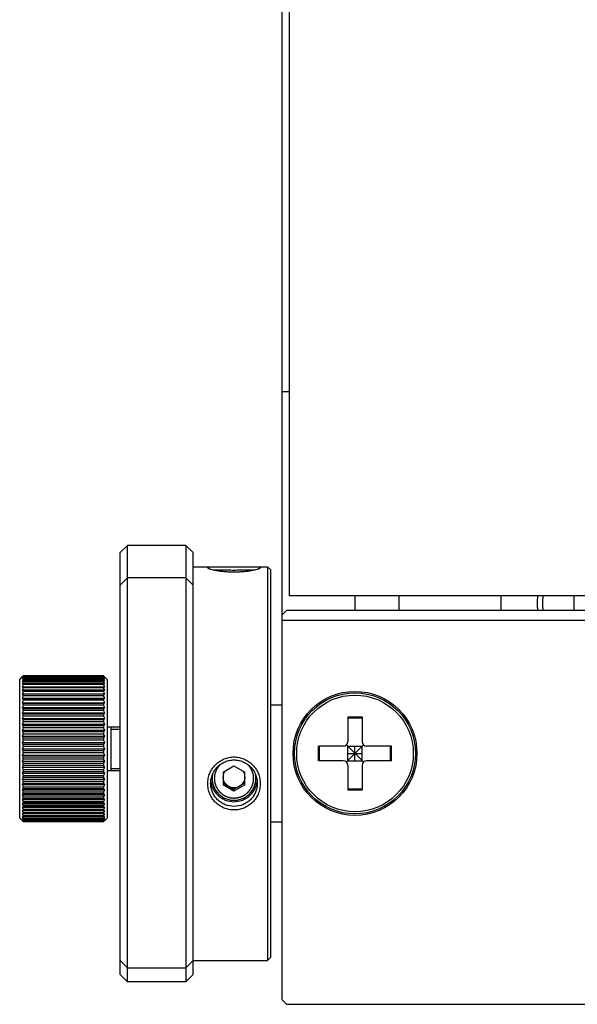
# Model space of a CAD drawing. Header units: millimetres. Extents: x 0 to 594, y 0 to 420.
# Tile 2 of 56: x 78 to 93, y 65 to 92. Entities that reach past the tile are written whole.
import ezdxf

# ---------------------------------------------------------------- set-up
doc = ezdxf.new("R2010")
doc.units = ezdxf.units.MM
doc.header["$LTSCALE"] = 32.67
doc.layers.add('00_COMPONENTS', color=7, linetype='CONTINUOUS')

msp = doc.modelspace()

# ---------------------------------------------------------------- linework, layer by layer
at = {"layer": '00_COMPONENTS', "color": 7}
for p, q in [((85.4527, 75.7476), (85.4527, 283.7716)), ((85.2527, 64.6684), (85.2527, 131.7716)), ((85.2527, 81.3484), (85.4527, 81.3484)), ((80.8127, 76.9335), (81.0127, 77.1335)), ((82.6127, 77.1335), (81.0127, 77.1335)), ((81.0127, 65.1632), (81.0127, 77.1335)), ((82.8127, 76.9335), (82.6127, 77.1335)), ((82.6127, 77.1335), (82.6127, 65.1632)), ((80.8127, 65.3632), (80.8127, 76.9335)), ((82.8127, 65.3632), (82.8127, 76.9335)), ((82.8127, 76.5484), (83.458, 76.5484)), ((84.4075, 76.5484), (84.8527, 76.5484)), ((84.9327, 76.4684), (84.8527, 76.5484)), ((84.8527, 76.5484), (84.8527, 65.7484)), ((84.9327, 76.4684), (84.9327, 65.8284)), ((80.8127, 76.0422), (81.0127, 76.2422)), ((82.6127, 76.2422), (81.0127, 76.2422)), ((82.8127, 76.0422), (82.6127, 76.2422)), ((94.6527, 75.7476), (85.4527, 75.7476)), ((87.2527, 75.7476), (87.2527, 75.3484)), ((88.4527, 75.7476), (88.4527, 75.3484)), ((91.2527, 75.7476), (91.2527, 75.3484)), ((93.2527, 75.7476), (93.2527, 75.3484)), ((85.2527, 75.2284), (85.3727, 75.3484)), ((107.1327, 75.3484), (85.3727, 75.3484)), ((102.8527, 75.0684), (85.2527, 75.0684)), ((78.0527, 73.4554), (78.1218, 73.5244)), ((78.0527, 69.6554), (78.0527, 73.4554)), ((78.1181, 73.5207), (78.1218, 73.5244)), ((78.1448, 73.5469), (78.1527, 73.5545)), ((78.1488, 73.5507), (78.1527, 73.5545)), ((80.3527, 73.5545), (78.1527, 73.5545)), ((78.1527, 73.552), (78.1527, 73.5545)), ((80.3527, 73.552), (78.1527, 73.552)), ((80.3527, 73.5418), (78.1527, 73.5418)), ((78.1527, 73.5343), (78.1527, 73.5418)), ((80.3527, 73.5343), (78.1527, 73.5343)), ((80.3527, 73.514), (78.1527, 73.514)), ((78.1527, 73.5015), (78.1527, 73.514)), ((80.3527, 73.5015), (78.1527, 73.5015)), ((80.3527, 73.4712), (78.1527, 73.4712)), ((78.1527, 73.454), (78.1527, 73.4712)), ((80.3527, 73.454), (78.1527, 73.454)), ((80.3527, 73.5545), (80.3607, 73.5469)), ((80.3527, 73.5545), (80.3527, 73.552)), ((80.3527, 73.5418), (80.3527, 73.5343)), ((80.3527, 73.514), (80.3527, 73.5015)), ((80.3527, 73.4712), (80.3527, 73.454)), ((80.4527, 73.4554), (80.3837, 73.5244)), ((80.4527, 73.4554), (80.4527, 69.6554)), ((78.1181, 73.2574), (80.3874, 73.2574)), ((80.3527, 73.4139), (78.1527, 73.4139)), ((78.1527, 73.3919), (78.1527, 73.4139)), ((80.3527, 73.3919), (78.1527, 73.3919)), ((80.3527, 73.3425), (78.1527, 73.3425)), ((78.1527, 73.3159), (78.1527, 73.3425)), ((80.3527, 73.3159), (78.1527, 73.3159)), ((78.1527, 73.2265), (78.1527, 73.2574)), ((80.3527, 73.2265), (78.1527, 73.2265)), ((80.3527, 73.4139), (80.3527, 73.3919)), ((80.3527, 73.3425), (80.3527, 73.3159)), ((80.3527, 73.2574), (80.3527, 73.2265)), ((78.1181, 73.1653), (80.3874, 73.1653)), ((78.1181, 73.0609), (80.3874, 73.0609)), ((78.1181, 72.9451), (80.3874, 72.9451)), ((80.3527, 73.1594), (78.1527, 73.1594)), ((78.1527, 73.1244), (78.1527, 73.1594)), ((80.3527, 73.1244), (78.1527, 73.1244)), ((80.3527, 73.0492), (78.1527, 73.0492)), ((78.1527, 73.0103), (78.1527, 73.0492)), ((80.3527, 73.0103), (78.1527, 73.0103)), ((80.3527, 72.9276), (78.1527, 72.9276)), ((78.1527, 72.8852), (78.1527, 72.9276)), ((80.3527, 73.1594), (80.3527, 73.1244)), ((80.3527, 73.0492), (80.3527, 73.0103)), ((80.3527, 72.9276), (80.3527, 72.8852)), ((78.1181, 72.8187), (80.3874, 72.8187)), ((78.1181, 72.6826), (80.3874, 72.6826)), ((80.3527, 72.8852), (78.1527, 72.8852)), ((80.3527, 72.7956), (78.1527, 72.7956)), ((78.1527, 72.75), (78.1527, 72.7956)), ((80.3527, 72.75), (78.1527, 72.75)), ((80.3527, 72.6541), (78.1527, 72.6541)), ((78.1527, 72.6056), (78.1527, 72.6541)), ((80.3527, 72.7956), (80.3527, 72.75)), ((80.3527, 72.6541), (80.3527, 72.6056)), ((85.2527, 72.7484), (84.9327, 72.7484)), ((78.1181, 72.538), (80.3874, 72.538)), ((78.1181, 72.386), (80.3874, 72.386)), ((80.3527, 72.6056), (78.1527, 72.6056)), ((80.3527, 72.5043), (78.1527, 72.5043)), ((78.1527, 72.4533), (78.1527, 72.5043)), ((80.3527, 72.4533), (78.1527, 72.4533)), ((80.3527, 72.5043), (80.3527, 72.4533)), ((87.0527, 72.4284), (87.4527, 72.4284)), ((87.0527, 72.4284), (87.0527, 71.7484)), ((87.0527, 72.4004), (87.4527, 72.4004)), ((87.4527, 72.4284), (87.4527, 71.7484)), ((78.1181, 72.2276), (80.3874, 72.2276)), ((80.3527, 72.3472), (78.1527, 72.3472)), ((78.1527, 72.2941), (78.1527, 72.3472)), ((80.3527, 72.2941), (78.1527, 72.2941)), ((80.3527, 72.1841), (78.1527, 72.1841)), ((78.1527, 72.1293), (78.1527, 72.1841)), ((80.3527, 72.1293), (78.1527, 72.1293)), ((80.3527, 72.3472), (80.3527, 72.2941)), ((80.3527, 72.1841), (80.3527, 72.1293)), ((80.4527, 72.1554), (80.8127, 72.1554)), ((80.5527, 72.1554), (80.5527, 70.9554)), ((78.1181, 72.064), (80.3874, 72.064)), ((78.1181, 71.8966), (80.3874, 71.8966)), ((80.3527, 72.0163), (78.1527, 72.0163)), ((78.1527, 71.9601), (78.1527, 72.0163)), ((80.3527, 71.9601), (78.1527, 71.9601)), ((80.3527, 71.8449), (78.1527, 71.8449)), ((78.1527, 71.7879), (78.1527, 71.8449)), ((80.3527, 72.0163), (80.3527, 71.9601)), ((80.3527, 71.8449), (80.3527, 71.7879)), ((78.1181, 71.7267), (80.3874, 71.7267)), ((78.1181, 71.5554), (80.3874, 71.5554)), ((80.3527, 71.7879), (78.1527, 71.7879)), ((80.3527, 71.6713), (78.1527, 71.6713)), ((78.1527, 71.6139), (78.1527, 71.6713)), ((80.3527, 71.6139), (78.1527, 71.6139)), ((80.3527, 71.6713), (80.3527, 71.6139)), ((86.9327, 71.6284), (86.2527, 71.6284)), ((86.2527, 71.2284), (86.2527, 71.6284)), ((86.2807, 71.2284), (86.2807, 71.6284)), ((87.4879, 71.1932), (87.0176, 71.6635)), ((87.0176, 71.1932), (87.4879, 71.6635)), ((87.0527, 71.6284), (87.4527, 71.6284)), ((87.0527, 71.2284), (87.0527, 71.6284)), ((87.2527, 71.2284), (87.2527, 71.6284)), ((87.4527, 71.2284), (87.4527, 71.6284)), ((88.2527, 71.6284), (87.5727, 71.6284)), ((88.2247, 71.2284), (88.2247, 71.6284)), ((88.2527, 71.2284), (88.2527, 71.6284)), ((78.1181, 71.3841), (80.3874, 71.3841)), ((80.3527, 71.4968), (78.1527, 71.4968)), ((78.1527, 71.4394), (78.1527, 71.4968)), ((80.3527, 71.4394), (78.1527, 71.4394)), ((80.3527, 71.3228), (78.1527, 71.3228)), ((78.1527, 71.2658), (78.1527, 71.3228)), ((80.3527, 71.4968), (80.3527, 71.4394)), ((80.3527, 71.3228), (80.3527, 71.2658)), ((87.0527, 71.4284), (87.4527, 71.4284)), ((78.1181, 71.2141), (80.3874, 71.2141)), ((78.1181, 71.0467), (80.3874, 71.0467)), ((80.3527, 71.2658), (78.1527, 71.2658)), ((80.3527, 71.1506), (78.1527, 71.1506)), ((78.1527, 71.0945), (78.1527, 71.1506)), ((80.3527, 71.0945), (78.1527, 71.0945)), ((80.3527, 71.1506), (80.3527, 71.0945)), ((83.6327, 70.9128), (83.9327, 71.0851)), ((83.9327, 71.0851), (84.2327, 70.9128)), ((86.9327, 71.2284), (86.2527, 71.2284)), ((87.0527, 71.2284), (87.4527, 71.2284)), ((87.0527, 71.1084), (87.0527, 70.4284)), ((87.4527, 71.1084), (87.4527, 70.4284)), ((88.2527, 71.2284), (87.5727, 71.2284)), ((78.1181, 70.8832), (80.3874, 70.8832)), ((80.3527, 70.9814), (78.1527, 70.9814)), ((78.1527, 70.9266), (78.1527, 70.9814)), ((80.3527, 70.9266), (78.1527, 70.9266)), ((80.3527, 70.8166), (78.1527, 70.8166)), ((78.1527, 70.7635), (78.1527, 70.8166)), ((80.3527, 70.7635), (78.1527, 70.7635)), ((80.3527, 70.9814), (80.3527, 70.9266)), ((80.3527, 70.8166), (80.3527, 70.7635)), ((80.4527, 70.9554), (80.8127, 70.9554)), ((83.3327, 70.7414), (83.3327, 70.7405)), ((83.3328, 70.7414), (83.3327, 70.7405)), ((83.6327, 70.9128), (83.6327, 70.5682)), ((84.2327, 70.5682), (84.2327, 70.9128)), ((84.5327, 70.7405), (84.5327, 70.7414)), ((84.5327, 70.7405), (84.5327, 70.7414)), ((78.1181, 70.7248), (80.3874, 70.7248)), ((78.1181, 70.5727), (80.3874, 70.5727)), ((80.3527, 70.6575), (78.1527, 70.6575)), ((78.1527, 70.6065), (78.1527, 70.6575)), ((80.3527, 70.6065), (78.1527, 70.6065)), ((80.3527, 70.5051), (78.1527, 70.5051)), ((78.1527, 70.4566), (78.1527, 70.5051)), ((80.3527, 70.6575), (80.3527, 70.6065)), ((80.3527, 70.5051), (80.3527, 70.4566)), ((83.6327, 70.617), (83.9327, 70.4447)), ((83.9327, 70.3959), (83.6327, 70.5682)), ((83.9327, 70.4447), (84.2327, 70.617)), ((84.2327, 70.5682), (83.9327, 70.3959)), ((78.1181, 70.4281), (80.3874, 70.4281)), ((78.1181, 70.2921), (80.3874, 70.2921)), ((80.3527, 70.4566), (78.1527, 70.4566)), ((80.3527, 70.3608), (78.1527, 70.3608)), ((78.1527, 70.3152), (78.1527, 70.3608)), ((80.3527, 70.3152), (78.1527, 70.3152)), ((80.3527, 70.2255), (78.1527, 70.2255)), ((78.1527, 70.1831), (78.1527, 70.2255)), ((80.3527, 70.3608), (80.3527, 70.3152)), ((80.3527, 70.2255), (80.3527, 70.1831)), ((83.9327, 70.3959), (83.9327, 70.4447)), ((87.0527, 70.4564), (87.4527, 70.4564)), ((87.0527, 70.4284), (87.4527, 70.4284)), ((78.1181, 70.1656), (80.3874, 70.1656)), ((78.1181, 70.0498), (80.3874, 70.0498)), ((78.1181, 69.9454), (80.3874, 69.9454)), ((80.3527, 70.1831), (78.1527, 70.1831)), ((80.3527, 70.1004), (78.1527, 70.1004)), ((78.1527, 70.0615), (78.1527, 70.1004)), ((80.3527, 70.0615), (78.1527, 70.0615)), ((80.3527, 69.9863), (78.1527, 69.9863)), ((78.1527, 69.9513), (78.1527, 69.9863)), ((80.3527, 69.9513), (78.1527, 69.9513)), ((80.3527, 70.1004), (80.3527, 70.0615)), ((80.3527, 69.9863), (80.3527, 69.9513)), ((80.3874, 69.8533), (78.1181, 69.8533)), ((80.3527, 69.8842), (78.1527, 69.8842)), ((78.1527, 69.8533), (78.1527, 69.8842)), ((80.3527, 69.7948), (78.1527, 69.7948)), ((78.1527, 69.7683), (78.1527, 69.7948)), ((80.3527, 69.7683), (78.1527, 69.7683)), ((80.3527, 69.7188), (78.1527, 69.7188)), ((78.1527, 69.6968), (78.1527, 69.7188)), ((80.3527, 69.6968), (78.1527, 69.6968)), ((80.3527, 69.6568), (78.1527, 69.6568)), ((78.1527, 69.6395), (78.1527, 69.6568)), ((80.3527, 69.8842), (80.3527, 69.8533)), ((80.3527, 69.7948), (80.3527, 69.7683)), ((80.3527, 69.7188), (80.3527, 69.6968)), ((80.3527, 69.6568), (80.3527, 69.6395)), ((78.0527, 69.6554), (78.1218, 69.5863)), ((78.1527, 69.5562), (78.1448, 69.5638)), ((80.3527, 69.6395), (78.1527, 69.6395)), ((80.3527, 69.6092), (78.1527, 69.6092)), ((78.1527, 69.5967), (78.1527, 69.6092)), ((80.3527, 69.5967), (78.1527, 69.5967)), ((80.3527, 69.5764), (78.1527, 69.5764)), ((78.1527, 69.5689), (78.1527, 69.5764)), ((80.3527, 69.5689), (78.1527, 69.5689)), ((80.3527, 69.5587), (78.1527, 69.5587)), ((78.1527, 69.5562), (78.1527, 69.5587)), ((80.3527, 69.5562), (78.1527, 69.5562)), ((80.3527, 69.6092), (80.3527, 69.5967)), ((80.3527, 69.5764), (80.3527, 69.5689)), ((80.3607, 69.5638), (80.3527, 69.5562)), ((80.3567, 69.56), (80.3527, 69.5562)), ((80.3527, 69.5587), (80.3527, 69.5562)), ((80.3874, 69.59), (80.3837, 69.5863)), ((80.3874, 69.59), (80.3837, 69.5863)), ((80.4527, 69.6554), (80.3874, 69.59)), ((84.9327, 69.5484), (85.2527, 69.5484)), ((80.8127, 65.7496), (81.0127, 65.5496)), ((82.8127, 65.7496), (82.6127, 65.5496)), ((82.8127, 65.7484), (84.8527, 65.7484)), ((84.9327, 65.8284), (84.8527, 65.7484)), ((80.8127, 65.3632), (81.0127, 65.1632)), ((81.0127, 65.5496), (82.6127, 65.5496)), ((82.8127, 65.3632), (82.6127, 65.1632)), ((82.6127, 65.1632), (81.0127, 65.1632)), ((85.2527, 64.6684), (85.3727, 64.5484)), ((85.3727, 64.5484), (108.8527, 64.5484))]:
    msp.add_line(p, q, dxfattribs=at)
at = {"layer": '00_COMPONENTS', "color": 4}
for p, q in [((80.5527, 72.0954), (80.8127, 72.0954)), ((80.5527, 71.0154), (80.8127, 71.0154))]:
    msp.add_line(p, q, dxfattribs=at)
at = {"layer": '00_COMPONENTS', "color": 7}
for radius in [1.7, 1.66, 1.6]:
    msp.add_circle((87.2527, 71.4284), radius, dxfattribs=at)
for centre, radius, start, end in [((94.0527, 75.5484), 1.8, 173.64546, 186.38015), ((94.0527, 75.5484), 1.656, 173.09068, 186.93718), ((79.7266, 72.1104), 2.1343, 137.51141, 138.90686), ((79.3088, 72.1041), 1.8448, 128.8031, 130.19744), ((79.9531, 72.0629), 2.3251, 140.74046, 142.10949), ((79.1437, 71.991), 1.817, 123.05198, 124.3651), ((80.1866, 71.9905), 2.5337, 143.38957, 144.72413), ((79.0099, 71.7303), 1.9405, 116.21372, 117.35953), ((80.4201, 71.8991), 2.7493, 145.55874, 146.85676), ((79.5044, 72.1338), 1.961, 133.89188, 134.83181), ((78.7788, 72.1104), 2.1343, 41.09314, 42.48859), ((79.169, 72.0705), 1.8883, 49.81863, 51.18083), ((78.5524, 72.0629), 2.3251, 37.89051, 39.25954), ((79.3355, 71.9516), 1.8643, 55.65156, 56.93136), ((78.3189, 71.9905), 2.5337, 35.27587, 36.61043), ((79.4705, 71.6807), 1.9961, 62.65644, 63.77031), ((78.0854, 71.8991), 2.7493, 33.14324, 34.44126), ((79.0011, 72.1338), 1.961, 45.16817, 46.10808), ((78.9113, 71.1175), 2.4184, 108.27861, 109.14511), ((80.6465, 71.7927), 2.9626, 147.3279, 148.59075), ((78.8508, 69.1312), 4.2688, 99.4124, 99.88402), ((80.859, 71.6744), 3.1652, 148.75972, 149.99069), ((81.051, 71.5466), 3.3499, 149.90272, 151.10612), ((79.57, 71.046), 2.4939, 70.868, 71.70828), ((77.8589, 71.7927), 2.9626, 31.40925, 32.6721), ((79.6309, 68.9919), 4.41, 80.12353, 80.58005), ((77.6465, 71.6744), 3.1652, 30.00931, 31.24028), ((77.4545, 71.5466), 3.3499, 28.89388, 30.09728), ((78.8508, 77.3707), 4.2688, 260.11598, 260.5876), ((81.2167, 71.4116), 3.5103, 150.79395, 151.97456), ((78.9113, 75.3456), 2.4184, 250.85489, 251.72139), ((81.3512, 71.2709), 3.6408, 151.46114, 152.62397), ((79.0099, 74.6685), 1.9405, 242.64047, 243.78628), ((79.6309, 77.51), 4.41, 279.41995, 279.87647), ((77.2887, 71.4116), 3.5103, 28.02544, 29.20605), ((79.57, 75.4171), 2.4939, 288.29172, 289.132), ((77.1543, 71.2709), 3.6408, 27.37603, 28.53886), ((79.4705, 74.7182), 1.9961, 296.22969, 297.34356), ((81.4503, 71.1263), 3.7373, 151.92431, 153.07445), ((79.1437, 74.3186), 1.817, 235.6349, 236.94802), ((81.5109, 70.9792), 3.7965, 152.19702, 153.33954), ((79.3088, 74.0917), 1.8448, 229.80256, 231.1969), ((77.0552, 71.1263), 3.7373, 26.92555, 28.07569), ((79.3355, 74.3579), 1.8643, 303.06864, 304.34844), ((76.9945, 70.9792), 3.7965, 26.66046, 27.80298), ((79.169, 74.1253), 1.8883, 308.81917, 310.18137), ((81.5314, 70.8308), 3.8164, 152.28706, 153.42705), ((79.4999, 73.9203), 1.9545, 225.00767, 226.42619), ((81.5109, 70.6825), 3.7965, 152.19702, 153.33954), ((79.7266, 73.7888), 2.1343, 221.09314, 222.48859), ((76.9741, 70.8308), 3.8164, 26.57295, 27.71294), ((78.9762, 73.9504), 1.9966, 313.58875, 314.97739), ((76.9945, 70.6825), 3.7965, 26.66046, 27.80298), ((78.7788, 73.7888), 2.1343, 317.51141, 318.90686), ((81.4503, 70.5352), 3.7373, 151.92431, 153.07445), ((79.9531, 73.6555), 2.3251, 217.89051, 219.25954), ((81.3512, 70.3899), 3.6408, 151.46114, 152.62397), ((77.0552, 70.5352), 3.7373, 26.92555, 28.07569), ((78.5524, 73.6555), 2.3251, 320.74046, 322.10949), ((77.1543, 70.3899), 3.6408, 27.37603, 28.53886), ((80.1866, 73.5273), 2.5337, 215.27587, 216.61043), ((81.2167, 70.2473), 3.5103, 150.79395, 151.97456), ((80.4201, 73.3998), 2.7493, 213.14324, 214.44126), ((78.3189, 73.5273), 2.5337, 323.38957, 324.72413), ((77.2887, 70.2473), 3.5103, 28.02544, 29.20605), ((78.0854, 73.3998), 2.7493, 325.55874, 326.85676), ((81.051, 70.108), 3.3499, 149.90272, 151.10612), ((80.6465, 73.2706), 2.9626, 211.40925, 212.6721), ((80.859, 69.9723), 3.1652, 148.75972, 149.99069), ((80.859, 73.1384), 3.1652, 210.00931, 211.24028), ((77.4545, 70.108), 3.3499, 28.89388, 30.09728), ((77.8589, 73.2706), 2.9626, 327.3279, 328.59075), ((77.6465, 69.9723), 3.1652, 30.00931, 31.24028), ((77.6465, 73.1384), 3.1652, 328.75972, 329.99069), ((86.9327, 71.7484), 0.12, 270, 360), ((87.5727, 71.7484), 0.12, 180, 270), ((80.6465, 69.8401), 2.9626, 147.3279, 148.59075), ((81.051, 73.0027), 3.3499, 208.89388, 210.09728), ((77.8589, 69.8401), 2.9626, 31.40925, 32.6721), ((77.4545, 73.0027), 3.3499, 329.90272, 331.10612), ((80.4201, 69.7109), 2.7493, 145.55874, 146.85676), ((81.2167, 72.8634), 3.5103, 208.02544, 209.20605), ((80.1866, 69.5834), 2.5337, 143.38957, 144.72413), ((81.3512, 72.7209), 3.6408, 207.37603, 208.53886), ((78.0854, 69.7109), 2.7493, 33.14324, 34.44126), ((77.2887, 72.8634), 3.5103, 330.79395, 331.97456), ((78.3189, 69.5834), 2.5337, 35.27587, 36.61043), ((77.1543, 72.7209), 3.6408, 331.46114, 332.62397), ((86.9327, 71.1084), 0.12, 0, 90), ((87.5727, 71.1084), 0.12, 90, 180), ((79.9531, 69.4552), 2.3251, 140.74046, 142.10949), ((81.4503, 72.5755), 3.7373, 206.92555, 208.07569), ((79.7266, 69.3219), 2.1343, 137.51141, 138.90686), ((78.5524, 69.4552), 2.3251, 37.89051, 39.25954), ((77.0552, 72.5755), 3.7373, 331.92431, 333.07445), ((78.7788, 69.3219), 2.1343, 41.09314, 42.48859), ((83.9282, 70.7403), 0.5955, 168.43701, 179.90231), ((83.9299, 70.7893), 0.2972, 150.68155, 179.99438), ((83.9356, 70.7893), 0.2972, 0.00562, 29.31845), ((83.9372, 70.7403), 0.5955, 0.09761, 11.56768), ((81.5109, 72.4282), 3.7965, 206.66046, 207.80298), ((79.5293, 69.1603), 1.9966, 133.58875, 134.97739), ((81.5314, 72.2799), 3.8164, 206.57295, 207.71294), ((76.9945, 72.4282), 3.7965, 332.19702, 333.33954), ((79.0055, 69.1905), 1.9545, 45.00767, 46.42619), ((76.9741, 72.2799), 3.8164, 332.28706, 333.42705), ((83.9327, 70.7921), 0.3012, 240.14041, 270.00833), ((83.9328, 70.7921), 0.3012, 269.99167, 299.85959), ((79.3365, 68.9854), 1.8883, 128.81917, 130.18137), ((81.5109, 72.1316), 3.7965, 206.66046, 207.80298), ((79.17, 68.7528), 1.8643, 123.06864, 124.34844), ((81.4503, 71.9844), 3.7373, 206.92555, 208.07569), ((79.1967, 69.019), 1.8448, 49.80256, 51.1969), ((76.9945, 72.1316), 3.7965, 332.19702, 333.33954), ((79.3617, 68.7922), 1.817, 55.6349, 56.94802), ((77.0552, 71.9844), 3.7373, 331.92431, 333.07445), ((79.035, 68.3926), 1.9961, 116.22969, 117.34356), ((81.3512, 71.8398), 3.6408, 207.37603, 208.53886), ((78.9355, 67.6937), 2.4939, 108.29172, 109.132), ((81.2167, 71.6992), 3.5103, 208.02544, 209.20605), ((78.8745, 65.6008), 4.41, 99.41995, 99.87647), ((81.051, 71.5641), 3.3499, 208.89388, 210.09728), ((79.4956, 68.4422), 1.9405, 62.64047, 63.78628), ((77.1543, 71.8398), 3.6408, 331.46114, 332.62397), ((79.5942, 67.7651), 2.4184, 70.85489, 71.72139), ((77.2887, 71.6992), 3.5103, 330.79395, 331.97456), ((79.6546, 65.74), 4.2688, 80.11598, 80.5876), ((77.4545, 71.5641), 3.3499, 329.90272, 331.10612), ((80.859, 71.4364), 3.1652, 210.00931, 211.24028), ((80.6465, 71.3181), 2.9626, 211.40925, 212.6721), ((78.8745, 74.1188), 4.41, 260.12353, 260.58005), ((78.9355, 72.0647), 2.4939, 250.868, 251.70828), ((80.4201, 71.2117), 2.7493, 213.14324, 214.44126), ((79.035, 71.43), 1.9961, 242.65644, 243.77031), ((80.1866, 71.1202), 2.5337, 215.27587, 216.61043), ((77.6465, 71.4364), 3.1652, 328.75972, 329.99069), ((77.8589, 71.3181), 2.9626, 327.3279, 328.59075), ((79.6546, 73.9796), 4.2688, 279.4124, 279.88402), ((78.0854, 71.2117), 2.7493, 325.55874, 326.85676), ((79.5942, 71.9932), 2.4184, 288.27861, 289.14511), ((78.3189, 71.1202), 2.5337, 323.38957, 324.72413), ((79.4956, 71.3804), 1.9405, 296.21372, 297.35953), ((79.17, 71.1591), 1.8643, 235.65156, 236.93136), ((79.9531, 71.0479), 2.3251, 217.89051, 219.25954), ((79.7266, 71.0003), 2.1343, 221.09314, 222.48859), ((79.3365, 71.0402), 1.8883, 229.81863, 231.18083), ((79.5044, 70.977), 1.961, 225.16817, 226.10808), ((78.5524, 71.0479), 2.3251, 320.74046, 322.10949), ((79.3617, 71.1197), 1.817, 303.05198, 304.3651), ((78.7788, 71.0003), 2.1343, 317.51141, 318.90686), ((79.1967, 71.0066), 1.8448, 308.8031, 310.19744), ((79.0011, 70.977), 1.961, 313.89188, 314.83181)]:
    msp.add_arc(centre, radius, start, end, dxfattribs=at)
for points, knots in [([(83.2127, 76.5203), (83.2127, 76.5216), (83.2136, 76.5245), (83.217, 76.5281), (83.2223, 76.5313), (83.2295, 76.5342), (83.2386, 76.5367), (83.2545, 76.54), (83.2793, 76.5432), (83.3145, 76.5457), (83.3567, 76.5474), (83.4053, 76.5482), (83.4398, 76.5484), (83.458, 76.5484)], [0, 0, 0, 0, 0.0156026, 0.0340402, 0.0578677, 0.0882464, 0.1256767, 0.1703854, 0.2818114, 0.4220679, 0.5898551, 0.7832799, 1, 1, 1, 1]), ([(83.218, 76.5107), (83.2171, 76.5115), (83.2147, 76.5142), (83.2127, 76.5178), (83.2127, 76.5203)], [0, 0, 0, 0, 0.3080013, 1, 1, 1, 1]), ([(84.6475, 76.5107), (84.6443, 76.5075), (84.6353, 76.5013), (84.6184, 76.4927), (84.5959, 76.4836), (84.5555, 76.47), (84.4923, 76.4532), (84.4032, 76.4349), (84.2989, 76.4189), (84.1832, 76.4063), (84.0598, 76.3984), (83.9327, 76.3956), (83.8056, 76.3984), (83.6823, 76.4063), (83.5666, 76.4189), (83.4623, 76.4349), (83.3731, 76.4532), (83.31, 76.47), (83.2695, 76.4836), (83.247, 76.4927), (83.2302, 76.5013), (83.2212, 76.5075), (83.218, 76.5107)], [0, 0, 0, 0, 0.009302, 0.0222275, 0.0388547, 0.0591177, 0.1099387, 0.1730195, 0.2461143, 0.326685, 0.4121462, 0.5000054, 0.5878645, 0.6733252, 0.753895, 0.8269885, 0.890068, 0.9408878, 0.9611484, 0.9777726, 0.9907085, 1, 1, 1, 1]), ([(83.3508, 76.4595), (83.3655, 76.4607), (83.3987, 76.4622), (83.4781, 76.463), (83.5979, 76.4609), (83.7587, 76.458), (83.9327, 76.4567), (84.1068, 76.458), (84.2676, 76.4609), (84.3873, 76.463), (84.4667, 76.4622), (84.4999, 76.4607), (84.5146, 76.4595)], [0, 0, 0, 0, 0.0380558, 0.0855827, 0.2046758, 0.3466961, 0.4999964, 0.653297, 0.7953185, 0.9144134, 0.9619409, 1, 1, 1, 1]), ([(83.458, 76.5484), (83.5321, 76.5484), (83.6903, 76.5463), (83.9327, 76.5447), (84.1752, 76.5463), (84.3334, 76.5484), (84.4075, 76.5484)], [0, 0, 0, 0, 0.2340486, 0.5, 0.7659513, 1, 1, 1, 1]), ([(84.4075, 76.5484), (84.4257, 76.5484), (84.4602, 76.5482), (84.5089, 76.5474), (84.551, 76.5457), (84.5863, 76.5432), (84.611, 76.54), (84.627, 76.5367), (84.6361, 76.5341), (84.6433, 76.5313), (84.6485, 76.5281), (84.6519, 76.5245), (84.6527, 76.5216), (84.6527, 76.5203)], [0, 0, 0, 0, 0.2168487, 0.4103725, 0.5782197, 0.718511, 0.8298969, 0.8746191, 0.9120536, 0.9423807, 0.9661209, 0.9844671, 1, 1, 1, 1]), ([(84.6527, 76.5203), (84.6527, 76.5196), (84.6521, 76.5158), (84.6496, 76.5128), (84.6475, 76.5107)], [0, 0, 0, 0, 0.2067746, 1, 1, 1, 1]), ([(83.2127, 70.5989), (83.2127, 70.6467), (83.2221, 70.7427), (83.2638, 70.8812), (83.3315, 71.0091), (83.4225, 71.121), (83.5328, 71.2126), (83.658, 71.2803), (83.793, 71.3217), (83.9329, 71.3356), (84.0728, 71.3217), (84.2078, 71.2802), (84.333, 71.2124), (84.4433, 71.1208), (84.5342, 71.0087), (84.6018, 70.8808), (84.6434, 70.7424), (84.6527, 70.6466), (84.6527, 70.5989)], [0, 0, 0, 0, 0.0630158, 0.1262099, 0.1894409, 0.2524975, 0.3151489, 0.3772498, 0.4388259, 0.5000835, 0.5613416, 0.6229189, 0.6850214, 0.747674, 0.8107309, 0.8739613, 0.9371823, 1, 1, 1, 1]), ([(83.2927, 70.607), (83.2927, 70.6489), (83.3011, 70.7331), (83.3382, 70.8545), (83.3984, 70.9665), (83.4793, 71.0647), (83.5774, 71.145), (83.6886, 71.2043), (83.8086, 71.2406), (83.9329, 71.2528), (84.0572, 71.2405), (84.1772, 71.2042), (84.2884, 71.1448), (84.3864, 71.0645), (84.4672, 70.9662), (84.5274, 70.8541), (84.5644, 70.7329), (84.5727, 70.6488), (84.5727, 70.607)], [0, 0, 0, 0, 0.0625471, 0.1253592, 0.1883479, 0.2513327, 0.3140877, 0.3764469, 0.438395, 0.5000841, 0.5617737, 0.6237227, 0.6860831, 0.7488389, 0.8118235, 0.8748111, 0.9376497, 1, 1, 1, 1]), ([(83.3327, 70.7405), (83.3327, 70.7015), (83.3405, 70.6233), (83.3749, 70.5106), (83.4307, 70.4067), (83.5058, 70.3157), (83.5973, 70.241), (83.7017, 70.1855), (83.815, 70.1513), (83.9327, 70.1398), (84.0505, 70.1513), (84.1638, 70.1855), (84.2682, 70.241), (84.3597, 70.3157), (84.4348, 70.4067), (84.4906, 70.5106), (84.525, 70.6233), (84.5327, 70.7015), (84.5327, 70.7405)], [0, 0, 0, 0, 0.0623416, 0.1247047, 0.1871149, 0.2495822, 0.3121147, 0.3747057, 0.4373411, 0.5000003, 0.5626594, 0.6252941, 0.6878841, 0.7504159, 0.8128831, 0.8752936, 0.9376576, 1, 1, 1, 1]), ([(83.7827, 70.5309), (83.7601, 70.5439), (83.7182, 70.5759), (83.67, 70.6384), (83.6396, 70.7112), (83.6327, 70.7634), (83.6327, 70.7893)], [0, 0, 0, 0, 0.2504553, 0.5005452, 0.750343, 1, 1, 1, 1]), ([(84.2327, 70.7893), (84.2327, 70.7634), (84.2258, 70.7112), (84.1955, 70.6384), (84.1473, 70.5759), (84.1053, 70.5439), (84.0827, 70.5309)], [0, 0, 0, 0, 0.249657, 0.4994548, 0.7495447, 1, 1, 1, 1]), ([(84.6527, 70.5989), (84.6527, 70.5512), (84.6434, 70.4557), (84.6017, 70.3182), (84.534, 70.1919), (84.4429, 70.0817), (84.3324, 69.9921), (84.2073, 69.9262), (84.0723, 69.8859), (83.9325, 69.8724), (83.7928, 69.886), (83.6579, 69.9263), (83.5327, 69.9923), (83.4223, 70.082), (83.3313, 70.1922), (83.2636, 70.3186), (83.222, 70.456), (83.2127, 70.5514), (83.2127, 70.5989)], [0, 0, 0, 0, 0.0632216, 0.1263257, 0.1892891, 0.2520565, 0.3145388, 0.3766716, 0.4384771, 0.500084, 0.5616912, 0.6234975, 0.6856312, 0.7481144, 0.8108819, 0.8738449, 0.9369767, 1, 1, 1, 1]), ([(84.5727, 70.607), (84.5727, 70.5653), (84.5644, 70.4816), (84.5273, 70.3612), (84.4671, 70.2506), (84.3861, 70.1543), (84.2879, 70.076), (84.1402, 69.9994), (83.9326, 69.9593), (83.7249, 69.9995), (83.5773, 70.0761), (83.4791, 70.1545), (83.3982, 70.2509), (83.338, 70.3615), (83.301, 70.4818), (83.2927, 70.5654), (83.2927, 70.607)], [0, 0, 0, 0, 0.0628423, 0.1256204, 0.1883794, 0.2511135, 0.3137541, 0.3762231, 0.5000848, 0.6239471, 0.6864166, 0.7490575, 0.8117912, 0.8745494, 0.9373548, 1, 1, 1, 1]), ([(83.2963, 70.6745), (83.3004, 70.6359), (83.3157, 70.5592), (83.3594, 70.4504), (83.4223, 70.3514), (83.5022, 70.2654), (83.5966, 70.1954), (83.737, 70.1265), (83.9327, 70.0902), (84.1284, 70.1265), (84.2688, 70.1954), (84.3632, 70.2654), (84.4432, 70.3514), (84.506, 70.4504), (84.5497, 70.5592), (84.5651, 70.6359), (84.5692, 70.6745)], [0, 0, 0, 0, 0.0624031, 0.1248387, 0.1873222, 0.249863, 0.3124627, 0.3751152, 0.5, 0.6248847, 0.6875372, 0.750137, 0.8126778, 0.8751613, 0.9375968, 1, 1, 1, 1])]:
    msp.add_open_spline(points, degree=3, knots=knots, dxfattribs=at)
at = {"layer": '00_COMPONENTS', "color": 4}
for points, knots in [([(83.5546, 71.124), (83.5488, 71.1175), (83.54, 71.1078), (83.5284, 71.0949), (83.5211, 71.0869), (83.5153, 71.0804), (83.5117, 71.0764), (83.5091, 71.0736), (83.5077, 71.0719), (83.5065, 71.07), (83.5049, 71.0677), (83.5024, 71.0641), (83.4992, 71.0595), (83.4942, 71.0521), (83.4879, 71.0429), (83.4816, 71.0337), (83.4765, 71.0264), (83.4734, 71.0218), (83.4708, 71.0181), (83.4693, 71.0158), (83.468, 71.014), (83.4669, 71.0121), (83.4652, 71.0086), (83.4626, 71.0036), (83.4596, 70.9976), (83.4566, 70.9917), (83.4526, 70.9837), (83.4486, 70.9758), (83.4445, 70.9678), (83.4415, 70.9619), (83.439, 70.9569), (83.4372, 70.9534), (83.4362, 70.9514), (83.4354, 70.95), (83.4349, 70.9484), (83.4342, 70.9463), (83.4329, 70.9426), (83.4311, 70.9373), (83.4289, 70.931), (83.4259, 70.9226), (83.423, 70.9142), (83.4201, 70.9058), (83.4179, 70.8995), (83.4157, 70.8932), (83.4138, 70.8879), (83.4125, 70.8843), (83.4118, 70.8822), (83.4115, 70.88), (83.4109, 70.8772), (83.41, 70.8729), (83.4089, 70.8674), (83.4071, 70.8587), (83.4048, 70.8478), (83.4026, 70.8369), (83.4008, 70.8282), (83.3997, 70.8227), (83.3988, 70.8184), (83.3982, 70.8156), (83.3977, 70.8135), (83.3975, 70.8112), (83.3973, 70.8073), (83.3969, 70.8016), (83.3963, 70.7926), (83.3955, 70.7812), (83.3943, 70.7631), (83.3934, 70.7496), (83.3927, 70.7405)], [0, 0, 0, 0, 0.0625, 0.09375, 0.125, 0.140625, 0.15625, 0.1640625, 0.1679688, 0.171875, 0.1796875, 0.1875, 0.203125, 0.21875, 0.25, 0.28125, 0.296875, 0.3125, 0.3203125, 0.328125, 0.3320312, 0.3359375, 0.34375, 0.359375, 0.375, 0.390625, 0.40625, 0.4375, 0.453125, 0.46875, 0.484375, 0.4921875, 0.4960938, 0.5, 0.5039062, 0.5078125, 0.515625, 0.53125, 0.546875, 0.5625, 0.59375, 0.609375, 0.625, 0.640625, 0.65625, 0.6640625, 0.6679688, 0.671875, 0.6796875, 0.6875, 0.703125, 0.71875, 0.75, 0.78125, 0.796875, 0.8125, 0.8203125, 0.828125, 0.8320312, 0.8359375, 0.84375, 0.859375, 0.875, 0.90625, 0.9375, 1, 1, 1, 1]), ([(84.4727, 70.7405), (84.4722, 70.7492), (84.4713, 70.7621), (84.4702, 70.7794), (84.4695, 70.7902), (84.4689, 70.7989), (84.4686, 70.8043), (84.4684, 70.8081), (84.4682, 70.8102), (84.4677, 70.8124), (84.4672, 70.8152), (84.4663, 70.8195), (84.4652, 70.825), (84.4635, 70.8337), (84.4613, 70.8446), (84.4591, 70.8555), (84.4574, 70.8643), (84.4563, 70.8697), (84.4554, 70.8741), (84.4549, 70.8768), (84.4545, 70.879), (84.4538, 70.8811), (84.4525, 70.8848), (84.4507, 70.8901), (84.4486, 70.8964), (84.4464, 70.9027), (84.4435, 70.9111), (84.4406, 70.9196), (84.4378, 70.928), (84.4356, 70.9343), (84.4338, 70.9396), (84.4325, 70.9433), (84.4318, 70.9454), (84.4313, 70.947), (84.4305, 70.9484), (84.4295, 70.9504), (84.4278, 70.9539), (84.4253, 70.9589), (84.4223, 70.9649), (84.4183, 70.9729), (84.4144, 70.9808), (84.4104, 70.9888), (84.4074, 70.9948), (84.4044, 71.0008), (84.4019, 71.0057), (84.4002, 71.0092), (84.3992, 71.0112), (84.3979, 71.013), (84.3963, 71.0153), (84.3938, 71.019), (84.3907, 71.0236), (84.3857, 71.031), (84.3794, 71.0402), (84.3732, 71.0495), (84.3682, 71.0568), (84.365, 71.0615), (84.3626, 71.0652), (84.361, 71.0674), (84.3598, 71.0693), (84.3583, 71.071), (84.3556, 71.074), (84.3518, 71.0782), (84.3458, 71.085), (84.3382, 71.0935), (84.3261, 71.107), (84.317, 71.1172), (84.3109, 71.124)], [0, 0, 0, 0, 0.0625, 0.09375, 0.125, 0.140625, 0.15625, 0.1640625, 0.1679688, 0.171875, 0.1796875, 0.1875, 0.203125, 0.21875, 0.25, 0.28125, 0.296875, 0.3125, 0.3203125, 0.328125, 0.3320312, 0.3359375, 0.34375, 0.359375, 0.375, 0.390625, 0.40625, 0.4375, 0.453125, 0.46875, 0.484375, 0.4921875, 0.4960938, 0.5, 0.5039062, 0.5078125, 0.515625, 0.53125, 0.546875, 0.5625, 0.59375, 0.609375, 0.625, 0.640625, 0.65625, 0.6640625, 0.6679688, 0.671875, 0.6796875, 0.6875, 0.703125, 0.71875, 0.75, 0.78125, 0.796875, 0.8125, 0.8203125, 0.828125, 0.8320312, 0.8359375, 0.84375, 0.859375, 0.875, 0.90625, 0.9375, 1, 1, 1, 1]), ([(83.3927, 70.7405), (83.3936, 70.7318), (83.3949, 70.7188), (83.3966, 70.7014), (83.3979, 70.6883), (83.3992, 70.6753), (83.4002, 70.6644), (83.4011, 70.6557), (83.4016, 70.6503), (83.4021, 70.6459), (83.4024, 70.6427), (83.4026, 70.64), (83.4028, 70.6381), (83.403, 70.637), (83.403, 70.6362), (83.4033, 70.6354), (83.4036, 70.6343), (83.4041, 70.6325), (83.4049, 70.6299), (83.4059, 70.6268), (83.4071, 70.6226), (83.4087, 70.6173), (83.4113, 70.609), (83.4144, 70.5985), (83.4183, 70.586), (83.4221, 70.5734), (83.4252, 70.563), (83.4278, 70.5546), (83.4294, 70.5494), (83.4306, 70.5452), (83.4316, 70.5421), (83.4324, 70.5395), (83.4329, 70.5376), (83.4333, 70.5366), (83.4334, 70.5358), (83.4339, 70.5351), (83.4344, 70.5341), (83.4353, 70.5324), (83.4366, 70.53), (83.4381, 70.5271), (83.4402, 70.5233), (83.4428, 70.5184), (83.4469, 70.5107), (83.452, 70.5011), (83.4582, 70.4895), (83.4644, 70.4779), (83.4696, 70.4683), (83.4737, 70.4606), (83.4763, 70.4558), (83.4783, 70.4519), (83.4799, 70.449), (83.4812, 70.4466), (83.4821, 70.4449), (83.4826, 70.444), (83.4829, 70.4432), (83.4835, 70.4426), (83.4842, 70.4417), (83.4854, 70.4402), (83.4872, 70.4381), (83.4893, 70.4355), (83.4922, 70.432), (83.4957, 70.4277), (83.5014, 70.4209), (83.5084, 70.4123), (83.5169, 70.4019), (83.5254, 70.3916), (83.5325, 70.383), (83.5382, 70.3761), (83.5417, 70.3718), (83.5445, 70.3684), (83.5467, 70.3658), (83.5484, 70.3637), (83.5497, 70.3622), (83.5504, 70.3613), (83.5509, 70.3606), (83.5515, 70.3601), (83.5524, 70.3594), (83.5539, 70.3582), (83.556, 70.3565), (83.5585, 70.3544), (83.5619, 70.3516), (83.5662, 70.3482), (83.573, 70.3426), (83.5814, 70.3357), (83.5916, 70.3274), (83.6018, 70.3191), (83.6103, 70.3121), (83.6171, 70.3066), (83.6213, 70.3031), (83.6247, 70.3003), (83.6272, 70.2983), (83.6294, 70.2965), (83.6308, 70.2953), (83.6317, 70.2946), (83.6323, 70.2941), (83.6331, 70.2937), (83.634, 70.2932), (83.6357, 70.2923), (83.6381, 70.291), (83.641, 70.2895), (83.6449, 70.2874), (83.6498, 70.2848), (83.6575, 70.2807), (83.6672, 70.2755), (83.6788, 70.2693), (83.6904, 70.2631), (83.7001, 70.258), (83.7078, 70.2539), (83.7126, 70.2513), (83.7165, 70.2492), (83.7194, 70.2477), (83.7218, 70.2464), (83.7235, 70.2455), (83.7245, 70.245), (83.7252, 70.2445), (83.726, 70.2443), (83.7271, 70.244), (83.7289, 70.2434), (83.7315, 70.2426), (83.7347, 70.2417), (83.7389, 70.2404), (83.7441, 70.2388), (83.7525, 70.2363), (83.763, 70.2331), (83.7756, 70.2292), (83.7882, 70.2254), (83.7987, 70.2222), (83.8071, 70.2197), (83.8124, 70.2181), (83.8166, 70.2168), (83.8197, 70.2158), (83.8223, 70.215), (83.8242, 70.2145), (83.8252, 70.2142), (83.826, 70.2139), (83.8268, 70.2138), (83.8279, 70.2137), (83.8299, 70.2135), (83.8327, 70.2132), (83.836, 70.2129), (83.8405, 70.2125), (83.846, 70.2119), (83.8549, 70.211), (83.866, 70.2099), (83.8794, 70.2086), (83.8927, 70.2073), (83.9105, 70.2055), (83.9238, 70.2042), (83.9327, 70.2033)], [0, 0, 0, 0, 0.03125, 0.046875, 0.0625, 0.078125, 0.09375, 0.1015625, 0.109375, 0.1132812, 0.1171875, 0.1210938, 0.1230469, 0.1240234, 0.125, 0.1259766, 0.1269531, 0.1289062, 0.1328125, 0.1367188, 0.140625, 0.1484375, 0.15625, 0.171875, 0.1875, 0.203125, 0.21875, 0.2265625, 0.234375, 0.2382812, 0.2421875, 0.2460938, 0.2480469, 0.2490234, 0.25, 0.2509766, 0.2519531, 0.2539062, 0.2578125, 0.2617188, 0.265625, 0.2734375, 0.28125, 0.296875, 0.3125, 0.328125, 0.34375, 0.3515625, 0.359375, 0.3632812, 0.3671875, 0.3710938, 0.3730469, 0.3740234, 0.375, 0.3759766, 0.3769531, 0.3789062, 0.3828125, 0.3867188, 0.390625, 0.3984375, 0.40625, 0.421875, 0.4375, 0.453125, 0.46875, 0.4765625, 0.484375, 0.4882812, 0.4921875, 0.4960938, 0.4980469, 0.4990234, 0.5, 0.5009766, 0.5019531, 0.5039062, 0.5078125, 0.5117188, 0.515625, 0.5234375, 0.53125, 0.546875, 0.5625, 0.578125, 0.59375, 0.6015625, 0.609375, 0.6132812, 0.6171875, 0.6210938, 0.6230469, 0.6240234, 0.625, 0.6259766, 0.6269531, 0.6289062, 0.6328125, 0.6367188, 0.640625, 0.6484375, 0.65625, 0.671875, 0.6875, 0.703125, 0.71875, 0.7265625, 0.734375, 0.7382812, 0.7421875, 0.7460938, 0.7480469, 0.7490234, 0.75, 0.7509766, 0.7519531, 0.7539062, 0.7578125, 0.7617188, 0.765625, 0.7734375, 0.78125, 0.796875, 0.8125, 0.828125, 0.84375, 0.8515625, 0.859375, 0.8632812, 0.8671875, 0.8710938, 0.8730469, 0.8740234, 0.875, 0.8759766, 0.8769531, 0.8789062, 0.8828125, 0.8867188, 0.890625, 0.8984375, 0.90625, 0.921875, 0.9375, 0.953125, 0.96875, 1, 1, 1, 1]), ([(83.9327, 70.2033), (83.9415, 70.2042), (83.9546, 70.2054), (83.9721, 70.2071), (83.9852, 70.2084), (83.9983, 70.2097), (84.0092, 70.2108), (84.018, 70.2116), (84.0234, 70.2122), (84.0278, 70.2126), (84.0311, 70.2129), (84.0338, 70.2132), (84.0357, 70.2133), (84.0368, 70.2135), (84.0376, 70.2135), (84.0384, 70.2138), (84.0395, 70.2141), (84.0413, 70.2147), (84.0439, 70.2154), (84.0471, 70.2164), (84.0513, 70.2176), (84.0565, 70.2192), (84.0649, 70.2217), (84.0755, 70.2249), (84.0881, 70.2287), (84.1007, 70.2325), (84.1112, 70.2356), (84.1196, 70.2382), (84.1249, 70.2397), (84.1291, 70.241), (84.1322, 70.2419), (84.1348, 70.2427), (84.1367, 70.2433), (84.1377, 70.2436), (84.1385, 70.2438), (84.1392, 70.2442), (84.1402, 70.2447), (84.1419, 70.2456), (84.1443, 70.2469), (84.1472, 70.2485), (84.1511, 70.2505), (84.156, 70.2531), (84.1637, 70.2572), (84.1734, 70.2623), (84.185, 70.2685), (84.1967, 70.2746), (84.2064, 70.2797), (84.2141, 70.2838), (84.219, 70.2864), (84.2228, 70.2885), (84.2258, 70.29), (84.2282, 70.2913), (84.2299, 70.2922), (84.2308, 70.2927), (84.2316, 70.293), (84.2322, 70.2936), (84.2331, 70.2943), (84.2346, 70.2955), (84.2368, 70.2973), (84.2393, 70.2994), (84.2428, 70.3022), (84.2471, 70.3057), (84.254, 70.3114), (84.2627, 70.3184), (84.2731, 70.3269), (84.2834, 70.3353), (84.2921, 70.3423), (84.299, 70.348), (84.3033, 70.3515), (84.3068, 70.3543), (84.3094, 70.3564), (84.3115, 70.3582), (84.3131, 70.3594), (84.3139, 70.3601), (84.3146, 70.3606), (84.3151, 70.3613), (84.3158, 70.3621), (84.317, 70.3636), (84.3188, 70.3657), (84.3208, 70.3682), (84.3236, 70.3716), (84.3271, 70.3758), (84.3327, 70.3826), (84.3397, 70.391), (84.348, 70.4012), (84.3564, 70.4113), (84.3634, 70.4197), (84.3689, 70.4265), (84.3724, 70.4307), (84.3752, 70.4341), (84.3773, 70.4366), (84.379, 70.4387), (84.3803, 70.4402), (84.3809, 70.441), (84.3815, 70.4416), (84.3818, 70.4424), (84.3824, 70.4433), (84.3833, 70.445), (84.3846, 70.4474), (84.3861, 70.4503), (84.3882, 70.4542), (84.3908, 70.459), (84.395, 70.4667), (84.4001, 70.4763), (84.4064, 70.4879), (84.4126, 70.4994), (84.4178, 70.509), (84.4219, 70.5167), (84.4245, 70.5216), (84.4266, 70.5254), (84.4282, 70.5283), (84.4294, 70.5307), (84.4304, 70.5324), (84.4309, 70.5333), (84.4313, 70.534), (84.4315, 70.5349), (84.4318, 70.5359), (84.4324, 70.5377), (84.4332, 70.5403), (84.4342, 70.5435), (84.4354, 70.5476), (84.437, 70.5529), (84.4396, 70.5612), (84.4428, 70.5717), (84.4467, 70.5842), (84.4505, 70.5967), (84.4537, 70.6072), (84.4563, 70.6155), (84.4579, 70.6207), (84.4592, 70.6249), (84.4602, 70.6281), (84.461, 70.6307), (84.4615, 70.6325), (84.4618, 70.6335), (84.4621, 70.6343), (84.4622, 70.6352), (84.4623, 70.6363), (84.4625, 70.6382), (84.4627, 70.641), (84.4631, 70.6443), (84.4635, 70.6487), (84.4641, 70.6542), (84.465, 70.6631), (84.4661, 70.6741), (84.4674, 70.6874), (84.4687, 70.7007), (84.4705, 70.7184), (84.4718, 70.7317), (84.4727, 70.7405)], [0, 0, 0, 0, 0.03125, 0.046875, 0.0625, 0.078125, 0.09375, 0.1015625, 0.109375, 0.1132812, 0.1171875, 0.1210938, 0.1230469, 0.1240234, 0.125, 0.1259766, 0.1269531, 0.1289062, 0.1328125, 0.1367188, 0.140625, 0.1484375, 0.15625, 0.171875, 0.1875, 0.203125, 0.21875, 0.2265625, 0.234375, 0.2382812, 0.2421875, 0.2460938, 0.2480469, 0.2490234, 0.25, 0.2509766, 0.2519531, 0.2539062, 0.2578125, 0.2617188, 0.265625, 0.2734375, 0.28125, 0.296875, 0.3125, 0.328125, 0.34375, 0.3515625, 0.359375, 0.3632812, 0.3671875, 0.3710938, 0.3730469, 0.3740234, 0.375, 0.3759766, 0.3769531, 0.3789062, 0.3828125, 0.3867188, 0.390625, 0.3984375, 0.40625, 0.421875, 0.4375, 0.453125, 0.46875, 0.4765625, 0.484375, 0.4882812, 0.4921875, 0.4960938, 0.4980469, 0.4990234, 0.5, 0.5009766, 0.5019531, 0.5039062, 0.5078125, 0.5117188, 0.515625, 0.5234375, 0.53125, 0.546875, 0.5625, 0.578125, 0.59375, 0.6015625, 0.609375, 0.6132812, 0.6171875, 0.6210938, 0.6230469, 0.6240234, 0.625, 0.6259766, 0.6269531, 0.6289062, 0.6328125, 0.6367188, 0.640625, 0.6484375, 0.65625, 0.671875, 0.6875, 0.703125, 0.71875, 0.7265625, 0.734375, 0.7382812, 0.7421875, 0.7460938, 0.7480469, 0.7490234, 0.75, 0.7509766, 0.7519531, 0.7539062, 0.7578125, 0.7617188, 0.765625, 0.7734375, 0.78125, 0.796875, 0.8125, 0.828125, 0.84375, 0.8515625, 0.859375, 0.8632812, 0.8671875, 0.8710938, 0.8730469, 0.8740234, 0.875, 0.8759766, 0.8769531, 0.8789062, 0.8828125, 0.8867188, 0.890625, 0.8984375, 0.90625, 0.921875, 0.9375, 0.953125, 0.96875, 1, 1, 1, 1])]:
    msp.add_open_spline(points, degree=3, knots=knots, dxfattribs=at)

doc.saveas('drawing.dxf')
